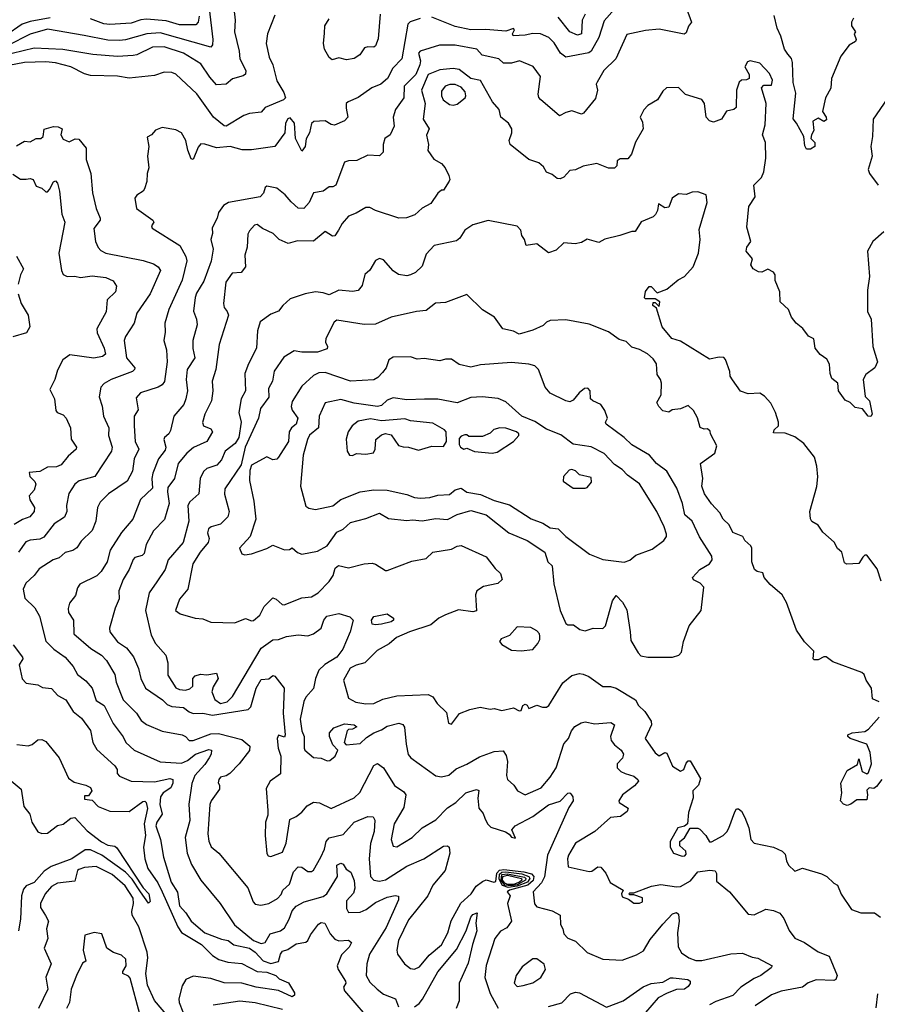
# Model space of a CAD drawing. Extents: x 1995148 to 2088947, y 769131 to 906009.
# Tile 250 of 256: x 2022451 to 2026870, y 835796 to 840867. Entities that reach past the tile are written whole.
import ezdxf

# ---------------------------------------------------------------- set-up
doc = ezdxf.new("R2010")
doc.units = 0

msp = doc.modelspace()

# ---------------------------------------------------------------- linework, layer by layer
at = {"layer": '0CON05XD'}
for points in [[(2023554.2, 840925), (2023562, 840865), (2023557.5, 840805), (2023581.9, 840705), (2023585.6, 840665), (2023615.8, 840605), (2023614, 840586), (2023602.7, 840577.3), (2023547.1, 840562.9), (2023514.3, 840535.7), (2023465, 840532.5), (2023430.9, 840570.9), (2023385, 840640), (2023295, 840694.5), (2023195, 840728.2), (2023135, 840726.4), (2023055, 840686.7), (2023035, 840682.2), (2022955, 840676.9), (2022827.2, 840687.2), (2022673.8, 840713.8), (2022525, 840720), (2022355, 840679.3)], [(2023427.5, 840925), (2023446.9, 840765), (2023445, 840737.5), (2023435, 840726), (2023175, 840798.8), (2023106.1, 840793.9), (2022996.7, 840763.3), (2022965, 840760.8), (2022905, 840762.1), (2022783.5, 840786.5), (2022595, 840818.8), (2022505, 840792.7), (2022389.4, 840735)], [(2025886.7, 840925), (2025912.5, 840855), (2025896.4, 840833.6), (2025885, 840800), (2025875, 840792.5), (2025745, 840818.8), (2025675, 840812), (2025579.7, 840790.3), (2025522.5, 840665), (2025460.6, 840605), (2025426, 840545), (2025422, 840535), (2025428, 840505), (2025418.3, 840461.7), (2025356, 840385), (2025345, 840380.8), (2025295, 840397.5), (2025265, 840390), (2025232, 840372), (2025135, 840456.2), (2025125.8, 840465.8), (2025123.1, 840483.1), (2025133.8, 840575), (2025097, 840627), (2025025.9, 840655.9), (2024985, 840643.8), (2024944, 840644), (2024920, 840665), (2024833.3, 840685), (2024806.7, 840715), (2024695, 840735.5), (2024613.6, 840736.4), (2024515, 840705.6), (2024505.8, 840694.2), (2024515.6, 840655), (2024513.3, 840635), (2024491.2, 840585), (2024431.8, 840525), (2024429.4, 840465), (2024386.9, 840405), (2024375.8, 840365.8), (2024380.5, 840319.5), (2024360, 840275), (2024332, 840255), (2024324.2, 840225), (2024323.3, 840185), (2024305, 840166.7), (2024245, 840170), (2024188.3, 840141.7), (2024145, 840140.8), (2024125, 840134), (2024080, 840015), (2024065, 840006.7), (2024045, 840006.7), (2024015, 839984), (2023965, 839976), (2023942.5, 839925), (2023915, 839895.7), (2023885, 839895.8), (2023849.1, 839929.1), (2023818, 839965), (2023775, 840000), (2023725, 840010), (2023716.2, 840003.8), (2023706.7, 839973.3), (2023690, 839955), (2023526.7, 839925), (2023500.3, 839909.7), (2023476, 839874), (2023468.8, 839845), (2023442, 839795), (2023443.9, 839766.1), (2023436, 839735), (2023447.5, 839685), (2023437, 839623), (2023399.4, 839520.6), (2023361.9, 839458.1), (2023355.7, 839435.7), (2023345.8, 839365.8), (2023362.5, 839325), (2023365.7, 839295), (2023343.1, 839215), (2023343.2, 839173.2), (2023352.9, 839125), (2023313.1, 839065), (2023309.4, 839015), (2023315.5, 838955), (2023307.8, 838915), (2023296.4, 838885), (2023245, 838825.8), (2023228.6, 838751.4), (2023220, 838735), (2023196.7, 838715), (2023193.8, 838705), (2023204.3, 838665), (2023199.8, 838650.2), (2023166.5, 838605), (2023137.8, 838532.2), (2023131.8, 838505), (2023135, 838454), (2023074, 838396), (2023034, 838295), (2022975, 838226.2), (2022917.1, 838135), (2022901.4, 838075), (2022870, 838025), (2022847.6, 838002.4), (2022760.3, 837959.7), (2022748.3, 837941.7), (2022737.7, 837902.3), (2022707.5, 837862.5), (2022700, 837835), (2022702.5, 837815), (2022728, 837775), (2022729.2, 837705), (2022818, 837628), (2022872, 837595), (2022897.4, 837567.4), (2022942, 837495), (2022948, 837455), (2022984.4, 837365), (2023053.3, 837295), (2023077.5, 837257.5), (2023105, 837237.1), (2023185, 837202.9), (2023287.5, 837185), (2023305.8, 837175.8), (2023324.4, 837154.4), (2023345, 837155.6), (2023435, 837188.6), (2023475, 837191.2), (2023595, 837159.5), (2023636.7, 837125), (2023635, 837103.3), (2023581.2, 837035), (2023534.1, 836985.9), (2023515, 836973.3), (2023485, 836966.2), (2023476.7, 836955), (2023473.6, 836936.4), (2023480, 836925), (2023480, 836905), (2023436.9, 836845), (2023430.4, 836825), (2023421, 836675), (2023426.1, 836636.1), (2023437.9, 836607.9), (2023476.2, 836575), (2023625.6, 836395.6), (2023654.4, 836325), (2023665, 836312.5), (2023692.7, 836307.3), (2023734.2, 836315.8), (2023779.1, 836340.9), (2023797.4, 836362.6), (2023807.5, 836385), (2023840.6, 836415), (2023861.9, 836478.1), (2023885, 836504), (2023905, 836502), (2023935, 836480), (2023955, 836480), (2023965, 836486.7), (2024003.1, 836555), (2024021.9, 836595), (2024030.6, 836635), (2024045, 836654.2), (2024118.3, 836671.7), (2024175, 836734.3), (2024245, 836763.8), (2024272.5, 836762.5), (2024280, 836745), (2024276.8, 836686.8), (2024259.2, 836625), (2024251.5, 836545), (2024258, 836455), (2024275.7, 836435.7), (2024305, 836430), (2024335, 836438.1), (2024445, 836508.1), (2024533.3, 836545), (2024635, 836610), (2024655, 836613.3), (2024663.3, 836605), (2024668, 836575), (2024642.5, 836485), (2024580.2, 836409.8), (2024554.4, 836355.6), (2024455, 836231.2), (2024402.2, 836125), (2024394, 836075), (2024397.5, 836055), (2024433.3, 836005), (2024465, 835980), (2024485, 835976.7), (2024510.5, 835989.5), (2024561.3, 836048.7), (2024625, 836102.5), (2024656.5, 836165), (2024673.8, 836226.2), (2024723.1, 836316.9), (2024777.1, 836365), (2024802.5, 836405), (2024835, 836428.6), (2024855, 836437.5), (2024894.7, 836424.7), (2024905, 836428.9), (2024909, 836471), (2024923.1, 836486.9), (2024945, 836490.2), (2025048.6, 836478.6), (2025088.4, 836468.4), (2025100, 836455), (2025095.8, 836434.2), (2025069.9, 836410.1), (2024974.5, 836385), (2024962.9, 836375), (2024978, 836355), (2024963.8, 836315), (2024985.8, 836225), (2024960.6, 836189.4), (2024927.6, 836172.4), (2024899.2, 836135), (2024853.8, 835996.2), (2024846.9, 835935), (2024875, 835852.5), (2024915.8, 835775.8)], [(2025515, 840921.4), (2025461.7, 840861.7), (2025435.3, 840774.7), (2025395.3, 840704.7), (2025382.8, 840697.2), (2025265, 840674.2), (2025237.5, 840695), (2025205, 840747.5), (2025178, 840775), (2025134.6, 840794.6), (2025095, 840796.8), (2025055, 840787.5), (2024994.2, 840784.2), (2024990, 840795), (2025000, 840815), (2024995, 840822.5), (2024955, 840808.9), (2024852.7, 840817.3), (2024775, 840815.6), (2024695, 840832.7), (2024575, 840880.8)], [(2022607.3, 840877.3), (2022505, 840858.6), (2022463.1, 840845), (2022380, 840785)], [(2023765, 840890), (2023727.5, 840795), (2023720.8, 840745), (2023736.2, 840675), (2023756, 840635), (2023775, 840552.5), (2023812.7, 840492.7), (2023821.2, 840465), (2023810, 840455), (2023715.8, 840414.2), (2023695, 840390.8), (2023635.8, 840384.2), (2023605, 840374.2), (2023515, 840318.1), (2023505, 840320), (2023449.2, 840365), (2023362.9, 840485), (2023255, 840587.5), (2023235, 840595.6), (2023195, 840596.9), (2023145, 840579.2), (2023015, 840566.9), (2022955, 840575.7), (2022815, 840580.6), (2022785, 840588.1), (2022713.8, 840625), (2022635.3, 840645.3), (2022585, 840650.4), (2022475, 840646.6), (2022395, 840630.9)], [(2024515, 840872.7), (2024463.4, 840856.6), (2024450.5, 840845), (2024420.5, 840665), (2024372.7, 840617.3), (2024345.6, 840565), (2024311.2, 840535), (2024264.5, 840515.5), (2024195, 840465.8), (2024143.3, 840445), (2024133.8, 840435), (2024132.3, 840412.3), (2024142.5, 840365), (2024125, 840346.7), (2024073.6, 840323.6), (2024055, 840326.7), (2024025, 840346.7), (2023967, 840343), (2023955, 840333.3), (2023944.2, 840285), (2023926.6, 840253.4), (2023922.5, 840215), (2023905, 840190), (2023872.2, 840255), (2023867.3, 840335), (2023845, 840361.5), (2023833.1, 840356.9), (2023820.8, 840335), (2023816.7, 840285), (2023765, 840214), (2023645, 840197.5), (2023596.8, 840196.8), (2023535, 840214.3), (2023465, 840208.1), (2023405, 840226.9), (2023385, 840227.5), (2023369.8, 840210.2), (2023345, 840146.7), (2023335, 840150), (2023317.8, 840195), (2023307.8, 840245), (2023283.8, 840285), (2023255, 840300.8), (2023185, 840312), (2023151.2, 840298.8), (2023130, 840275), (2023108.3, 840261.7), (2023116.4, 840213.6), (2023110, 840165), (2023116.1, 840103.9), (2023107.5, 840075), (2023106.4, 840033.6), (2023093.6, 839996.4), (2023087.5, 839985), (2023055, 839963.3), (2023045, 839947.5), (2023052, 839895), (2023136.7, 839835), (2023142.5, 839825), (2023130, 839805), (2023133.6, 839793.6), (2023276, 839705), (2023307.2, 839647.2), (2023311.9, 839625), (2023288.1, 839525), (2023219.4, 839375), (2023199.4, 839305), (2023201.2, 839258.8), (2023194, 839215), (2023206.9, 839166.9), (2023210.6, 839105), (2023196.4, 839003.6), (2023185, 838987.1), (2023164, 838975), (2023074, 838945), (2023050.9, 838919.1), (2023061.4, 838858.6), (2023041.4, 838825), (2023040.5, 838775), (2023045.6, 838695), (2023064.3, 838655), (2023040, 838605), (2023032.5, 838542.5), (2023005, 838490), (2022908.6, 838425), (2022865, 838382), (2022851.9, 838355), (2022843.1, 838285), (2022825, 838236.7), (2022768, 838182), (2022745, 838148), (2022725, 838134), (2022685, 838123.8), (2022655, 838096.2), (2022623.3, 838085), (2022551.4, 838038.6), (2022526.2, 838005), (2022482, 837965), (2022468.8, 837935), (2022477.9, 837887.9), (2022528.3, 837838.3), (2022553.1, 837795), (2022585, 837666.7), (2022626.2, 837625), (2022686, 837585), (2022726.6, 837536.6), (2022748, 837495), (2022791.7, 837461.7), (2022824.2, 837425), (2022845, 837361.2), (2022886.2, 837335), (2022932.2, 837242.2), (2022984.1, 837174.1), (2022998, 837145), (2023040, 837105), (2023175.5, 837045.5), (2023285, 837037.5), (2023315, 837051.2), (2023356, 837085), (2023425, 837109.2), (2023438.8, 837105), (2023437.5, 837085), (2023427.1, 837065), (2023405, 837031.1), (2023353.8, 836975), (2023337.1, 836932.9), (2023322.7, 836827.3), (2023326.8, 836743.2), (2023303.1, 836655), (2023313.3, 836575), (2023337, 836517), (2023384.3, 836435), (2023483.8, 836315), (2023557.5, 836205), (2023655, 836124.5), (2023695, 836109.2)], [(2023375.7, 840885), (2023370, 840855), (2023358.8, 840841.2), (2023275, 840840.4), (2023205, 840861.2), (2023105, 840869.6), (2023075, 840866.7), (2023025, 840850), (2022915, 840841.8), (2022885, 840846.5), (2022815, 840872.3)], [(2024307.6, 840895), (2024298, 840768), (2024285, 840732.2), (2024275, 840725.6), (2024245, 840727.5), (2024227.7, 840722.3), (2024203.9, 840686.1), (2024175, 840666.7), (2024135, 840660), (2024095, 840671.2), (2024060.7, 840660.7), (2024045, 840672.5), (2024021.2, 840715), (2024016.2, 840745), (2024021.7, 840798.3), (2024023.8, 840835), (2024045, 840872.5)], [(2025364.4, 840895), (2025348.9, 840865), (2025345.9, 840794.1), (2025325, 840787.7), (2025285.4, 840805.4), (2025225, 840879.5)], [(2026746.7, 840875), (2026737.5, 840855), (2026736.7, 840835), (2026757.5, 840805), (2026750, 840795), (2026760, 840765), (2026757.5, 840755), (2026724.1, 840735.9), (2026681.2, 840678.8), (2026633.8, 840565), (2026630, 840515), (2026603.3, 840465), (2026587.5, 840395), (2026606.7, 840365), (2026608.8, 840351.2), (2026593.6, 840343.6), (2026565, 840360), (2026537.5, 840345), (2026543, 840297), (2026530, 840275), (2026527.5, 840255), (2026547.5, 840235), (2026547.5, 840215), (2026525, 840200), (2026505, 840200), (2026497, 840217), (2026491.2, 840265), (2026454, 840334), (2026435.9, 840355.9), (2026449.7, 840489.7), (2026435.8, 840544.2), (2026433, 840647), (2026427.7, 840667.7), (2026409.2, 840689.2), (2026392, 840715), (2026372.5, 840782.5), (2026353.6, 840823.6), (2026339.1, 840889.1)], [(2026635, 839020), (2026626.7, 839045), (2026623.6, 839093.6), (2026609.3, 839119.3), (2026575, 839143.3), (2026550, 839175), (2026543, 839223), (2026515, 839237.5), (2026486.4, 839276.4), (2026452.5, 839305), (2026427.5, 839335), (2026412.5, 839375), (2026370, 839415), (2026367.5, 839465), (2026343.6, 839523.6), (2026343, 839553), (2026335, 839567.5), (2026305, 839582.5), (2026275, 839567.5), (2026258.3, 839568.3), (2026230, 839585), (2026217.5, 839605), (2026227.5, 839635), (2026193.8, 839675), (2026196.7, 839695), (2026217.5, 839725), (2026198.3, 839798.3), (2026208, 839905), (2026240, 839955), (2026234, 840015), (2026273.8, 840055), (2026285.7, 840084.3), (2026295.6, 840154.4), (2026293.8, 840235), (2026277.5, 840275), (2026292, 840325), (2026297.8, 840435), (2026273.8, 840516.2), (2026285, 840530), (2026325, 840530), (2026330, 840555), (2026315, 840590), (2026265, 840643.3), (2026215, 840656.2), (2026200.5, 840649.5), (2026186.7, 840625), (2026208.8, 840585), (2026210, 840565), (2026195, 840556.7), (2026170, 840555), (2026157.5, 840545), (2026143.8, 840505), (2026142.5, 840415), (2026130, 840405), (2026093, 840397), (2026067.5, 840355), (2026025, 840340), (2026005, 840346.2), (2025988.8, 840365), (2025980, 840435), (2025965.8, 840455.8), (2025882, 840482), (2025845, 840518), (2025783, 840517), (2025765, 840500), (2025737.5, 840455), (2025687.5, 840425), (2025666.4, 840403.6), (2025647.5, 840365), (2025660, 840340), (2025663.8, 840305), (2025623.6, 840236.4), (2025603.8, 840175), (2025585, 840150), (2025545, 840150), (2025530, 840140), (2025527.5, 840115), (2025515, 840102.5), (2025485, 840102.5), (2025425, 840126.7), (2025355, 840113.3), (2025315, 840093.3), (2025285, 840090), (2025255, 840057.1), (2025235, 840047.8), (2025220, 840050), (2025195, 840070), (2025165, 840082.5), (2025149.1, 840109.1), (2025125, 840130), (2025075, 840148), (2024977.5, 840225), (2024972.5, 840245), (2024986.7, 840285), (2024986.7, 840305), (2024970, 840335), (2024930, 840365), (2024921.2, 840405), (2024887.1, 840445), (2024824.6, 840554.6), (2024774.8, 840564.8), (2024715, 840610), (2024685, 840615.3), (2024615, 840608.8), (2024555.5, 840585), (2024521.8, 840505), (2024540.9, 840435), (2024530.6, 840355), (2024560, 840305), (2024547, 840273), (2024557.5, 840225), (2024554.4, 840194.4), (2024585, 840148.8), (2024625, 840126), (2024643.8, 840105), (2024662.5, 840065), (2024667.5, 840045), (2024663.3, 840035), (2024635, 839990), (2024625, 839990), (2024605, 839973.3), (2024570, 839920), (2024525, 839896.2), (2024487.7, 839862.3), (2024443.2, 839846.8), (2024405, 839845.7), (2024284.2, 839884.2), (2024255, 839900), (2024235, 839900), (2024185, 839870), (2024145, 839856), (2024112.4, 839817.6), (2024093.8, 839783.8), (2024075, 839753.8), (2024062.3, 839752.3), (2024025, 839776.7), (2023964.1, 839725.9), (2023882.1, 839727.9), (2023835, 839713.8), (2023787.5, 839735), (2023756.1, 839766.1), (2023701.7, 839791.7), (2023675, 839812.5), (2023660.7, 839809.3), (2023635, 839780), (2023627, 839763), (2023623.3, 839695), (2023611.2, 839655), (2023614, 839595), (2023592.5, 839565), (2023545, 839562), (2023513.1, 839515), (2023500.8, 839405), (2023504, 839385), (2023520, 839365), (2023526, 839345), (2023478.1, 839195), (2023461.4, 839065), (2023442.9, 839005), (2023445.7, 838955.7), (2023438.8, 838905), (2023404.1, 838835.9), (2023393.6, 838793.6), (2023397.5, 838775), (2023435, 838760), (2023443.8, 838745), (2023415, 838694.2), (2023346.7, 838663.3), (2023312.9, 838635), (2023268.3, 838581.7), (2023248.6, 838505), (2023215, 838458.8), (2023212.3, 838435), (2023220.7, 838375), (2023197.4, 838292.6), (2023140.8, 838235), (2023102, 838165), (2023092.3, 838117.7), (2023081.7, 838108.3), (2023045, 838098), (2023035, 838086.7), (2023015.7, 838035), (2022984.4, 837985), (2022962, 837925), (2022964, 837885), (2022942.6, 837837.4), (2022913.9, 837733.9), (2022916, 837715), (2022955, 837664), (2023001.7, 837631.7), (2023036.6, 837586.6), (2023063.3, 837525), (2023075.5, 837475), (2023099.2, 837425), (2023186.2, 837365), (2023210, 837340), (2023235, 837330.6), (2023295, 837325.4), (2023325, 837302.9), (2023345, 837293.3), (2023394.6, 837295.4), (2023445, 837285.8), (2023627.5, 837315), (2023641.7, 837328.3), (2023669.4, 837425), (2023695, 837468.8), (2023735, 837473.3), (2023755, 837490), (2023765.9, 837485.9), (2023813.3, 837425), (2023808.5, 837295), (2023818, 837185), (2023815, 837172.5), (2023785, 837182.5), (2023778, 837165), (2023783.5, 837115), (2023796.4, 837075), (2023795, 836982.5), (2023741.2, 836945), (2023721.7, 836908.3), (2023730, 836795), (2023729.3, 836770.7), (2023718, 836735), (2023716, 836665), (2023723.9, 836573.9), (2023730.7, 836560.7), (2023745, 836557.5), (2023805, 836580), (2023824.3, 836625.7), (2023842.3, 836747.7), (2023875, 836763.3), (2023905, 836786.7), (2023932.3, 836817.7), (2023965, 836836.7), (2023995, 836834), (2024055.9, 836804.1), (2024175, 836860), (2024202.8, 836887.2), (2024275, 837026.2), (2024295, 837036), (2024325, 837014), (2024382.6, 836922.6), (2024430.3, 836890.3), (2024440, 836875), (2024429.7, 836810.3), (2024380.5, 836725), (2024364.4, 836645), (2024375, 836611.2), (2024395, 836608), (2024473.8, 836655), (2024525.5, 836704.5), (2024595, 836747.1), (2024655, 836808), (2024698.8, 836835), (2024750, 836885), (2024765, 836891.2), (2024805, 836903.3), (2024817.1, 836897.1), (2024811.4, 836858.6), (2024815.8, 836805.8), (2024838.3, 836778.3), (2024848, 836755), (2024861.2, 836725), (2024878, 836708), (2024953.9, 836683.9), (2024973, 836673), (2024985, 836657.5), (2025005, 836652.5), (2024986.7, 836695), (2025003.3, 836715), (2025095, 836764.4), (2025175, 836824.3), (2025235, 836842.5), (2025275, 836884), (2025285, 836886.2), (2025290.9, 836880.9), (2025301.5, 836865), (2025302.7, 836845), (2025279.6, 836810.4), (2025170.6, 836565), (2025155, 836453.3), (2025138.8, 836421.2), (2025097.1, 836375), (2025103, 836313), (2025115, 836298.8), (2025195, 836277.5), (2025235.9, 836255.9), (2025237, 836207), (2025250, 836185), (2025255, 836160), (2025275, 836137.5), (2025315, 836121.2), (2025375, 836064), (2025455, 836028.8), (2025555, 836023.8), (2025629.1, 836050.9), (2025665, 836072), (2025699.6, 836130.4), (2025765, 836209.5), (2025815, 836262), (2025835, 836270), (2025845, 836260), (2025848.9, 836225), (2025840, 836165), (2025843, 836093), (2025861.3, 836061.3), (2025898.8, 836035), (2025935, 836022.5), (2025965, 836022), (2026115, 836056.1), (2026175, 836060), (2026225, 836038.8), (2026255, 836033.3), (2026327.5, 835995), (2026322.5, 835985), (2026270, 835945), (2026235, 835930), (2026166.7, 835885), (2026125, 835842), (2026038.3, 835811.7), (2026005, 835794)], [(2024685, 840426.2), (2024705, 840432.1), (2024745.4, 840464.6), (2024750, 840475), (2024746, 840496), (2024725, 840518.9), (2024695, 840533.5), (2024666.6, 840533.4), (2024643.8, 840525), (2024625, 840500), (2024624.4, 840475), (2024633.5, 840455), (2024665, 840430), (2024685, 840426.2)], [(2026920.5, 840459.5), (2026848.6, 840355), (2026844.4, 840265), (2026835.6, 840215), (2026842.5, 840165), (2026823.3, 840095), (2026830, 840075), (2026873.8, 840015)], [(2022435, 840217.5), (2022475, 840242.5), (2022505, 840237.5), (2022535, 840256.2), (2022560, 840255), (2022572.5, 840265), (2022577, 840303), (2022625, 840317.1), (2022650, 840315), (2022670, 840305), (2022663.3, 840275), (2022675, 840252.5), (2022705, 840237.5), (2022736.7, 840253.3), (2022755, 840252.5), (2022793.3, 840205), (2022793, 840147), (2022818.1, 840075), (2022825.8, 839975), (2022844.3, 839895), (2022866, 839845), (2022865.8, 839835), (2022832.3, 839792.3), (2022840.8, 839725), (2022855, 839693.3), (2022868.3, 839678.3), (2022894.3, 839664.3), (2023086.8, 839626.8), (2023140.5, 839610.5), (2023165, 839593.8), (2023175.8, 839575), (2023122.9, 839455), (2023054.2, 839355), (2023040.8, 839305), (2022996, 839235), (2022989.2, 839215), (2023000.6, 839125), (2023043.8, 839075), (2023043.3, 839065), (2023032.5, 839055), (2022922.5, 839015), (2022887, 838993), (2022868.8, 838975), (2022860, 838925)], [(2022415, 840071.5), (2022455, 840045.8), (2022484, 840046), (2022505, 840050), (2022520, 840045), (2022535, 840010), (2022565, 840000), (2022585, 839980), (2022595, 839980), (2022605, 839992.5), (2022625, 840032.5), (2022635, 840037.5), (2022645.5, 840025.5), (2022656.9, 839985), (2022668, 839865), (2022683.3, 839825), (2022651.8, 839665), (2022665.8, 839575.8), (2022675.7, 839555.7), (2022695, 839544.2), (2022735, 839546), (2022765, 839538.8), (2022825, 839548.9), (2022895, 839539.2), (2022933, 839523), (2022950, 839495), (2022943.8, 839465), (2022902, 839425), (2022897.3, 839362.7), (2022848.1, 839275), (2022849.4, 839255), (2022886.7, 839175), (2022893.8, 839145), (2022877.6, 839132.4), (2022833.4, 839123.4), (2022709.3, 839140.7), (2022672.5, 839115), (2022645, 839062.5), (2022631.2, 839015), (2022607, 838963), (2022630, 838915), (2022636.7, 838855), (2022643.3, 838845), (2022675, 838832.5), (2022690, 838815), (2022712.5, 838765), (2022716.8, 838706.8), (2022743.8, 838665), (2022741.2, 838655), (2022700.3, 838619.7), (2022665, 838574), (2022640, 838565), (2022595, 838562), (2022555, 838540), (2022500, 838535), (2022502.5, 838515), (2022529.1, 838489.1), (2022534.2, 838475), (2022525.7, 838444.3), (2022500, 838415), (2022502.5, 838395), (2022528, 838355), (2022525.6, 838334.4), (2022503.6, 838306.4), (2022465, 838293.8), (2022422.9, 838267.1)], [(2026888.8, 837975), (2026869.7, 838039.7), (2026815, 838110), (2026805, 838110), (2026795, 838100), (2026775, 838066.7), (2026713.3, 838063.3), (2026700.7, 838070.7), (2026686.7, 838125), (2026665, 838143.3), (2026647.3, 838177.3), (2026588.8, 838228.8), (2026565, 838263.3), (2026532.9, 838282.9), (2026525.9, 838295.9), (2026522.5, 838335), (2026557.4, 838462.6), (2026563, 838513), (2026558, 838568), (2026545.8, 838615), (2026490.8, 838685), (2026445, 838718.6), (2026395, 838737.1), (2026335, 838740), (2026337.5, 838755), (2026360, 838775), (2026361.2, 838795), (2026346, 838845), (2026321.7, 838891.7), (2026288.3, 838928.3), (2026265, 838943.3), (2026205, 838941.2), (2026165, 838954), (2026123, 839013), (2026111.7, 839031.7), (2026110, 839055), (2026087.7, 839117.7), (2026078.3, 839128.3), (2026055, 839130), (2026005, 839118.8), (2025855, 839212), (2025811.2, 839225), (2025761.2, 839285), (2025731.7, 839381.7), (2025712.5, 839395), (2025715, 839410), (2025725, 839410), (2025745, 839390), (2025750, 839415), (2025725, 839430), (2025675, 839430), (2025670, 839435), (2025675, 839467.5), (2025695, 839493.3), (2025705, 839492.5), (2025735, 839460), (2025785, 839480), (2025843.2, 839526.8), (2025876.2, 839545), (2025921.2, 839595), (2025948.1, 839665), (2025956.9, 839735), (2025952.7, 839787.3), (2025992.5, 839925), (2025987.5, 839965), (2025945, 839981.2), (2025915, 839978.8), (2025885, 839966.7), (2025845, 839971.2), (2025812.7, 839947.3), (2025795, 839902.5), (2025775, 839897.5), (2025741.7, 839918.3), (2025737.5, 839885), (2025726.4, 839863.6), (2025715, 839852.5), (2025653.6, 839826.4), (2025623, 839777), (2025605, 839776.7), (2025543.8, 839756.2), (2025465, 839736.7), (2025435, 839720), (2025375, 839736.2), (2025345, 839720), (2025313, 839713), (2025255, 839717.5), (2025215, 839680), (2025176.4, 839666.4), (2025115, 839713.3), (2025060, 839705), (2025051.2, 839735), (2025038, 839755), (2025033.9, 839783.9), (2025015, 839803.3), (2024865, 839833.3), (2024785, 839810), (2024745, 839783.3), (2024717.9, 839742.1), (2024701.2, 839728.8), (2024585.9, 839704.1), (2024545, 839660), (2024525, 839597.5), (2024490, 839565), (2024465, 839552.5), (2024445, 839547.5), (2024403.3, 839555), (2024375, 839573.8), (2024325, 839630), (2024305, 839636.7), (2024285, 839627.5), (2024255, 839577.5), (2024228.8, 839555), (2024215, 839497.5), (2024195, 839472), (2024165, 839468), (2024095, 839474), (2024045, 839450), (2024015, 839461.2), (2023975, 839465.7), (2023922.5, 839455), (2023845, 839428.8), (2023806.2, 839395), (2023785, 839366.7), (2023745, 839351.2), (2023689.3, 839310.7), (2023676.2, 839265), (2023671.2, 839175), (2023630, 839095), (2023611.4, 839045), (2023613.8, 838955), (2023592.9, 838915), (2023580.6, 838845), (2023592.7, 838795), (2023580, 838715), (2023560.6, 838685), (2023509.4, 838645), (2023490.2, 838599.8), (2023467.2, 838572.8), (2023414.4, 838555.6), (2023398.8, 838541.2), (2023380.8, 838505), (2023373.6, 838425), (2023326.9, 838385), (2023316.5, 838365), (2023322.3, 838285), (2023293.8, 838175), (2023216, 838085), (2023200, 838035), (2023158, 837972), (2023117.5, 837915), (2023099.4, 837825), (2023128.3, 837698.3), (2023150, 837655), (2023204, 837595), (2023213.8, 837555), (2023215, 837491.2), (2023255, 837425.8), (2023275, 837416.9), (2023305.6, 837414.4), (2023328.3, 837421.7), (2023343.3, 837435), (2023343.8, 837475), (2023355, 837487.5), (2023383.3, 837496.7), (2023415, 837493.3), (2023465, 837502.5), (2023474, 837475), (2023448.3, 837431.7), (2023441.5, 837405), (2023456.4, 837366.4), (2023485, 837346.1), (2023519.4, 837355), (2023548.2, 837381.8), (2023695, 837631.4), (2023755, 837674.2), (2023785, 837675.7), (2023825, 837690.8), (2023885, 837698.8), (2023935, 837694), (2023965, 837704), (2024005, 837733.8), (2024018, 837775), (2024033.3, 837795), (2024095, 837808.8), (2024151.7, 837791.7), (2024170, 837775), (2024153.8, 837715), (2024115.8, 837625), (2024084.2, 837585), (2024023.4, 837546.6), (2023992.2, 837517.8), (2023974.4, 837474.4), (2023965, 837423.3), (2023925, 837378.8), (2023915, 837356.7), (2023895.7, 837265), (2023904, 837205), (2023917.5, 837175), (2023916, 837115), (2023920.8, 837105), (2023965, 837066.7), (2024005, 837063.3), (2024035, 837050), (2024048.3, 837051.7), (2024076.7, 837075), (2024090, 837105), (2024065, 837132.5), (2024046.7, 837175), (2024047.5, 837195), (2024069.3, 837220.7), (2024125, 837241.2), (2024175, 837236.2), (2024187.5, 837225), (2024166.4, 837213.6), (2024145, 837212.5), (2024137.5, 837205), (2024123.3, 837145), (2024132.5, 837132.5), (2024205, 837140), (2024238.7, 837171.3), (2024275, 837194.2), (2024315, 837209.2), (2024345, 837228.6), (2024405, 837244.2), (2024425, 837238), (2024433.2, 837223.2), (2024443, 837137)], [(2026903.8, 839775), (2026846.7, 839725), (2026820, 839675), (2026829.2, 839545), (2026818.8, 839475), (2026818.8, 839365), (2026837.5, 839325), (2026847.5, 839185), (2026870, 839105), (2026856.7, 839075), (2026810.5, 839039.5), (2026796.2, 839015), (2026807.5, 838927.5), (2026830, 838905), (2026843.3, 838835), (2026835.9, 838824.1), (2026822.5, 838825), (2026793, 838863), (2026755, 838870), (2026730, 838895), (2026705, 838907.5), (2026670, 838955), (2026666.7, 838995), (2026635, 839020)], [(2022435, 839649.2), (2022471.2, 839585), (2022455, 839553.3), (2022442.5, 839505)], [(2022442.4, 839455), (2022458.8, 839405), (2022494.7, 839345), (2022503.8, 839285), (2022485.4, 839254.6), (2022415, 839234.5)], [(2026880, 837355), (2026845, 837370), (2026840, 837425), (2026812.5, 837465), (2026802.5, 837495), (2026790, 837505), (2026640.5, 837560.5), (2026606.4, 837586.4), (2026595, 837586.7), (2026565, 837571.2), (2026545, 837570), (2026540, 837575), (2026542.5, 837615), (2026495, 837663.3), (2026453.9, 837723.9), (2026401.2, 837865), (2026378.8, 837905), (2026318.3, 837958.3), (2026287.5, 837995), (2026279.3, 838019.3), (2026250, 838025), (2026236.4, 838036.4), (2026224, 838075), (2026223.3, 838145), (2026218.3, 838158.3), (2026187.5, 838185), (2026177.5, 838205), (2026126.1, 838226.1), (2026106.2, 838265), (2026076.2, 838295), (2026057.9, 838327.9), (2026015, 838373.8), (2025980, 838425), (2025966, 838465), (2025971.2, 838505), (2025958.3, 838581.7), (2026033.3, 838635), (2026043, 838673), (2026010, 838735), (2026008.3, 838748.3), (2025995, 838760), (2025978.3, 838758.3), (2025957, 838767), (2025943, 838817), (2025923.3, 838855), (2025895, 838880), (2025855, 838863.8), (2025812.7, 838857.3), (2025795, 838846.7), (2025765, 838852.5), (2025743.3, 838875), (2025733.8, 838895), (2025756.2, 838935), (2025758, 838995), (2025753.3, 839015), (2025735, 839040), (2025732.5, 839095), (2025715, 839120), (2025685, 839147.1), (2025645, 839169.2), (2025605, 839181.2), (2025575, 839210), (2025540.3, 839220.3), (2025485, 839260), (2025385, 839300), (2025265, 839322), (2025185, 839317.5), (2025165, 839310), (2025148.3, 839291.7), (2025095, 839267.5), (2025025, 839248), (2024995, 839263.8), (2024940, 839275), (2024896.7, 839335), (2024835, 839373.8), (2024755, 839452.5), (2024645, 839410), (2024592.9, 839407.1), (2024545, 839368.8), (2024495, 839364), (2024365, 839336), (2024285, 839299.4), (2024225, 839297.1), (2024085, 839320), (2024071.3, 839308.7), (2024028.8, 839225), (2024026.4, 839206.4), (2024036.2, 839185), (2024035, 839172.5), (2023985.7, 839154.3), (2023904.2, 839154.2), (2023865, 839162), (2023811.2, 839128.8), (2023762.6, 839057.4), (2023752.9, 839005), (2023732.4, 838967.6), (2023735, 838922.5), (2023691.4, 838865), (2023681.1, 838815), (2023612.1, 838665), (2023591.8, 838575), (2023508.6, 838451.4), (2023507, 838423), (2023529.5, 838335), (2023523.6, 838306.4), (2023485, 838268.6), (2023437.5, 838255), (2023424, 838245), (2023418.8, 838225), (2023428, 838195), (2023422, 838175), (2023380, 838125), (2023342.5, 838065), (2023318, 837935), (2023275, 837883.3), (2023253.3, 837825), (2023277.7, 837807.7), (2023355, 837785.8), (2023395, 837781.2), (2023435, 837763.8), (2023558.8, 837761.2), (2023615, 837783.8), (2023645, 837771.2), (2023655, 837773.8), (2023689.1, 837800.9), (2023710, 837845), (2023755, 837890), (2023772.3, 837882.3), (2023802.5, 837855), (2023813.9, 837853.9), (2023905, 837890), (2023955, 837894.2), (2023988.8, 837915), (2024046.2, 837973.8), (2024065.6, 838005), (2024076.7, 838043.3), (2024094.3, 838055.7), (2024145, 838044.3), (2024225, 838064.3), (2024267.7, 838067.7), (2024285, 838063.8), (2024335, 838030.8), (2024345, 838030.8), (2024471.5, 838078.5), (2024545, 838092), (2024580, 838125), (2024675, 838140), (2024705, 838156.7), (2024725, 838160), (2024855, 838101.2), (2024900.5, 838040.5), (2024927.5, 838015), (2024937.5, 837985), (2024915, 837964.2), (2024841.3, 837948.7), (2024806.7, 837925), (2024800, 837905), (2024805, 837823.3), (2024785, 837818), (2024711.2, 837828.8), (2024645, 837801.9), (2024611.2, 837785), (2024568.5, 837751.5), (2024458.8, 837715), (2024392.5, 837685), (2024355, 837653.3), (2024292.2, 837617.8), (2024230, 837555), (2024185, 837543.3), (2024153.1, 837526.9), (2024118.8, 837465), (2024145, 837372.5), (2024183.1, 837353.1), (2024235, 837344.2), (2024275, 837345.8), (2024322.6, 837367.4), (2024395, 837385.6), (2024555, 837392.5), (2024579.7, 837379.7), (2024601.2, 837345), (2024649.3, 837299.3), (2024660, 837245), (2024675, 837240), (2024716.4, 837293.6), (2024770, 837315), (2024823.9, 837326.1), (2024875, 837316.7), (2024895, 837320), (2024935, 837310), (2024995, 837323.3), (2025025, 837307.5), (2025035, 837310), (2025042.5, 837335), (2025055, 837342.5), (2025066.4, 837336.4), (2025075, 837320), (2025115, 837336.2), (2025145, 837326.2), (2025165, 837326.7), (2025176.7, 837335), (2025248.8, 837451.2), (2025295, 837490), (2025335, 837499.4), (2025355, 837497.1), (2025383.3, 837485), (2025455, 837433.3), (2025495, 837433.3), (2025525, 837424), (2025623.9, 837363.9), (2025640, 837335), (2025671.2, 837305), (2025703.8, 837255), (2025705.8, 837235), (2025674, 837165), (2025725, 837091.2), (2025745, 837076.7), (2025775, 837092.5), (2025785, 837090), (2025815, 837022.5), (2025855, 836997.5), (2025872.5, 837005), (2025885, 837037.5), (2025895, 837050), (2025905, 837050), (2025959.3, 836959.3), (2025948.8, 836925), (2025920, 836895), (2025920.7, 836859.3), (2025896.7, 836785), (2025892.5, 836725), (2025877, 836713), (2025842.5, 836705), (2025802.5, 836635), (2025802.5, 836605), (2025820, 836575), (2025865, 836560), (2025878.3, 836561.7), (2025885, 836570), (2025882.5, 836585), (2025853, 836613), (2025852.5, 836635), (2025876.1, 836653.9), (2025905, 836703.3), (2025945, 836704), (2025955, 836698.8), (2025986.7, 836665), (2026005, 836632.5), (2026015, 836632.5), (2026075, 836666.2), (2026095, 836683.8), (2026105, 836703.3), (2026135, 836787.5), (2026145, 836802.5), (2026155, 836802.5), (2026170.5, 836790.5), (2026187.9, 836757.9), (2026208, 836705), (2026218.8, 836645), (2026235, 836626.7), (2026335, 836606), (2026380, 836585), (2026395, 836570), (2026401.2, 836535), (2026412.7, 836512.7), (2026445, 836482.5), (2026485, 836496.7), (2026582.5, 836467.5), (2026610, 836455), (2026645, 836420), (2026665, 836410), (2026683.9, 836363.9), (2026737.5, 836285), (2026785, 836267.5), (2026855, 836266.7), (2026885.9, 836245.9)], [(2025686.6, 837583.4), (2025815, 837584.2), (2025846.7, 837595), (2025860.9, 837609.1), (2025870.8, 837665), (2025900, 837745), (2025961.9, 837825), (2025976.2, 837945), (2025956.7, 837965), (2025922.7, 837982.7), (2025916.7, 837995), (2025956, 838035), (2026006, 838065), (2026019.2, 838085), (2026017.5, 838105), (2025953.1, 838203.1), (2025915, 838283.8), (2025877.6, 838317.6), (2025865.6, 838375), (2025836.7, 838455), (2025785, 838542.5), (2025731.5, 838581.5), (2025696, 838625), (2025605, 838678), (2025566.2, 838716.2), (2025473.3, 838785), (2025470, 838795), (2025480, 838815), (2025466, 838855), (2025445, 838886.2), (2025403.9, 838903.9), (2025392.5, 838915), (2025390, 838955), (2025378.8, 838968.8), (2025361.7, 838968.3), (2025334.2, 838945.8), (2025302.9, 838907.1), (2025285, 838900), (2025265, 838904.3), (2025185, 838944.2), (2025159.2, 838975), (2025124.2, 839065), (2025104.4, 839084.4), (2025075, 839093.1), (2024985, 839101.9), (2024825, 839089.5), (2024775, 839078), (2024715, 839091.2), (2024675, 839118.8), (2024645, 839118.8), (2024615, 839110), (2024535, 839122.5), (2024499.3, 839119.3), (2024465, 839130.8), (2024375, 839130), (2024352.5, 839115), (2024338.8, 839075), (2024319.5, 839050.5), (2024295.6, 839024.4), (2024275, 839012.9), (2024155, 839005.5), (2024025, 839050), (2023991.4, 839048.6), (2023965.6, 839034.4), (2023905, 838980), (2023855, 838901.2), (2023850.5, 838875), (2023855, 838856.7), (2023884.4, 838815), (2023875.6, 838785), (2023852, 838765), (2023840, 838745), (2023836, 838695), (2023785, 838613.8), (2023775, 838603.8), (2023755, 838601.2), (2023725, 838616.7), (2023645, 838573.3), (2023636.9, 838545), (2023634.4, 838494.4), (2023657.3, 838387.3), (2023667.5, 838295), (2023638.6, 838205), (2023583.3, 838145), (2023595, 838116.7), (2023611.4, 838111.4), (2023645, 838115.8), (2023725, 838143.3), (2023755, 838161.2), (2023815, 838136.7), (2023841.7, 838138.3), (2023855, 838147.5), (2023882.5, 838122.5), (2023905, 838114.3), (2023985, 838129.6), (2024035, 838157.8), (2024085, 838227.5), (2024116.8, 838243.2), (2024155, 838277.5), (2024235, 838298.9), (2024305, 838326.2), (2024351.2, 838298.8), (2024445, 838287.8), (2024475, 838291.9), (2024525, 838286.9), (2024595, 838298.8), (2024655, 838293.1), (2024705, 838318.1), (2024775, 838339.4), (2024855, 838316.7), (2024971.2, 838225), (2025065, 838184.5), (2025156.2, 838125), (2025172.5, 838075), (2025193.9, 838053.9), (2025202.6, 837962.6), (2025235.8, 837825), (2025265, 837757.5), (2025275, 837750), (2025305, 837750), (2025336.7, 837726.7), (2025365, 837720), (2025405, 837733.3), (2025455, 837731.2), (2025468.8, 837745), (2025506, 837875), (2025525, 837902.5), (2025557.3, 837867.3), (2025578.8, 837828.8), (2025596.5, 837715), (2025600.6, 837670.6), (2025636.8, 837606.8), (2025651.7, 837591.7), (2025686.6, 837583.4)], [(2022860, 838925), (2022876.1, 838876.1), (2022882, 838825), (2022910.8, 838765), (2022908.6, 838725), (2022927.1, 838665), (2022924.2, 838645), (2022837.5, 838515), (2022757.5, 838492.5), (2022735.7, 838475), (2022703.3, 838426.7), (2022692.5, 838365), (2022694.2, 838335), (2022682.5, 838305), (2022629.1, 838270.9), (2022575, 838201.5), (2022555, 838191.8), (2022505, 838187.1), (2022481.9, 838178.1), (2022444.5, 838125.5)], [(2025565, 838074.2), (2025595, 838084), (2025625, 838110), (2025709.7, 838140.3), (2025770, 838185), (2025783.3, 838205), (2025783, 838217), (2025772, 838255), (2025734, 838335), (2025645, 838477.5), (2025582.2, 838522.2), (2025555, 838550.8), (2025515, 838575.8), (2025462.4, 838632.4), (2025395, 838668.2), (2025301.9, 838681.9), (2025239.4, 838729.4), (2025165, 838758.2), (2025105, 838798.2), (2025037.5, 838825), (2024955, 838898.8), (2024915.6, 838915.6), (2024834.2, 838924.2), (2024775, 838921.5), (2024705, 838894.4), (2024605, 838912.7), (2024537.2, 838912.8), (2024445, 838909.4), (2024375, 838920), (2024345, 838907.1), (2024315, 838880), (2024294.5, 838874.5), (2024175, 838893.1), (2024105, 838911.1), (2024025, 838893.3), (2023993.3, 838825), (2023990, 838765), (2023945, 838727.1), (2023933.1, 838705), (2023911.1, 838625), (2023897.2, 838465), (2023925, 838362.5), (2023940.8, 838350.8), (2023975, 838344), (2024065, 838364), (2024105, 838395.6), (2024205, 838435.5), (2024275, 838446.4), (2024345, 838443.5), (2024445, 838422), (2024485.8, 838405.8), (2024516.8, 838403.2), (2024565, 838405.7), (2024605, 838419.2), (2024665, 838422), (2024695, 838446.2), (2024725, 838454), (2024755, 838433.3), (2024825, 838422.5), (2024895, 838390.6), (2024975, 838368.9), (2025087, 838297), (2025146.2, 838275), (2025185, 838250), (2025225.6, 838245.6), (2025265.4, 838205.4), (2025386.2, 838115), (2025455, 838087.8), (2025565, 838074.2)], [(2024165, 838623.3), (2024187, 838633), (2024235, 838630), (2024273.6, 838636.4), (2024283.3, 838655), (2024286.7, 838705), (2024315, 838730), (2024335, 838736.2), (2024365, 838730), (2024402.5, 838675), (2024427, 838667), (2024455, 838666.2), (2024505, 838650), (2024575, 838671.2), (2024635, 838670), (2024650, 838695), (2024647.5, 838745), (2024640, 838755), (2024578.8, 838788.8), (2024465, 838801.8), (2024435, 838811.2), (2024315, 838801.4), (2024258.3, 838811.7), (2024195, 838800), (2024163.3, 838775), (2024143.3, 838745), (2024133.6, 838706.4), (2024137.5, 838645), (2024150, 838625), (2024165, 838623.3)], [(2024885, 838634), (2024910.7, 838639.3), (2024995.9, 838694.1), (2025023.3, 838725), (2025022.5, 838735), (2025010, 838745), (2024955, 838764), (2024924.2, 838765.8), (2024893.9, 838756.1), (2024875, 838737.5), (2024835, 838720), (2024765, 838720), (2024755, 838730), (2024745, 838730), (2024725, 838722.5), (2024715, 838710), (2024715, 838680), (2024722.5, 838665), (2024740, 838655), (2024755, 838660), (2024795, 838643.8), (2024885, 838634)], [(2025365, 838453.8), (2025375, 838457.5), (2025397.5, 838485), (2025395, 838510), (2025335, 838523.3), (2025315, 838543.3), (2025295, 838551.2), (2025282.5, 838547.5), (2025253.3, 838515), (2025250.7, 838490.7), (2025303.3, 838455), (2025365, 838453.8)], [(2024285, 837750), (2024266.7, 837755), (2024263.3, 837775), (2024276.4, 837793.6), (2024345, 837807.5), (2024376.7, 837785), (2024376.7, 837775), (2024365, 837766.2), (2024315, 837754.4), (2024285, 837750)], [(2025035, 837616.2), (2025095, 837624), (2025121.2, 837655), (2025131.2, 837675), (2025131.7, 837691.7), (2025128.8, 837705), (2025115, 837720), (2025085, 837737.5), (2025015, 837740), (2024974.1, 837695.9), (2024931.7, 837678.3), (2024923.3, 837665), (2024935, 837650), (2024985, 837620), (2025035, 837616.2)], [(2022418, 837648), (2022466.2, 837585), (2022466.7, 837575), (2022448.8, 837545), (2022463, 837473), (2022485, 837450), (2022545, 837442.5), (2022568.8, 837428.8), (2022615, 837422), (2022647, 837387), (2022688, 837365), (2022726.2, 837305), (2022769.7, 837269.7), (2022815, 837206.7), (2022828.6, 837145), (2022849.1, 837109.1), (2022942, 837025), (2022953.3, 837005), (2022953.3, 836985), (2022965, 836971.2), (2023025.7, 836945.7), (2023145, 836941.8), (2023225, 836959.2), (2023240, 836955), (2023239.4, 836935), (2023229.1, 836910.9), (2023190, 836885), (2023177.3, 836865), (2023172.5, 836825), (2023185.6, 836775), (2023157.1, 836735), (2023152.5, 836715), (2023176.1, 836645), (2023191.8, 836555), (2023231.5, 836425), (2023264.4, 836374.4), (2023275, 836303.8), (2023307.7, 836267.7), (2023335, 836224.5), (2023405, 836165.3), (2023491.4, 836131.4), (2023524.7, 836124.7), (2023555, 836103.5), (2023635, 836084.8), (2023664.2, 836065), (2023705, 836021.1), (2023745, 836007.4), (2023783.9, 836016.1), (2023793.9, 836055), (2023805, 836069.4), (2023831.8, 836078.2), (2023875, 836108), (2023925, 836116.2), (2023936, 836125), (2023949.2, 836155), (2023990.3, 836209.7), (2024005, 836218.1), (2024023.3, 836215), (2024050, 836160), (2024075, 836131.9), (2024095, 836122.5), (2024145, 836127.5), (2024160, 836115), (2024148.6, 836091.4), (2024108.8, 836051.2), (2024086, 835995), (2024092, 835975), (2024130, 835915), (2024131.2, 835905), (2024120, 835885), (2024124, 835865), (2024231.7, 835741.7)], [(2024443, 837137), (2024452.7, 837082.7), (2024465.8, 837065.8), (2024595, 836973.8), (2024625, 836968), (2024662.7, 836977.3), (2024700.7, 837009.3), (2024755, 837032.9), (2024819.3, 837070.7), (2024895, 837098.8), (2024941.7, 837101.7), (2024957.5, 837077.5), (2024963.6, 837046.4), (2024959.2, 836975), (2024964, 836955), (2024996.7, 836925), (2025016.7, 836895), (2025055, 836876), (2025138.3, 836911.7), (2025184.5, 836965.5), (2025215.3, 837014.7), (2025255, 837137.5), (2025278, 837165), (2025294, 837205), (2025312.1, 837227.9), (2025343.2, 837246.8), (2025365, 837250.8), (2025415, 837241.4), (2025497.3, 837247.3), (2025515.7, 837235), (2025495.9, 837175.9), (2025498.6, 837155), (2025515, 837132), (2025550, 837105), (2025561.2, 837085), (2025556.1, 837063.9), (2025530, 837035), (2025530, 837015), (2025547.5, 836995), (2025570, 836985), (2025615, 836971.2), (2025636.7, 836955), (2025640, 836945), (2025618.8, 836921.2), (2025557.5, 836875), (2025537.5, 836845), (2025540, 836835), (2025586.1, 836806.1), (2025580.7, 836789.3), (2025547, 836763), (2025495, 836758.8), (2025415, 836686), (2025315, 836626.2), (2025278.8, 836565), (2025273.8, 836545), (2025277.5, 836505), (2025385, 836480), (2025398.3, 836481.7), (2025430, 836505), (2025445, 836502.5), (2025471.2, 836471.2), (2025493, 836423), (2025560, 836385), (2025552.5, 836365), (2025555, 836350), (2025588.3, 836338.3), (2025615, 836317.5), (2025645, 836317.5), (2025660, 836325), (2025660, 836345), (2025615, 836360), (2025595, 836360), (2025590, 836365), (2025595, 836370), (2025615, 836370), (2025705.9, 836404.1), (2025755, 836413.1), (2025835, 836401.2), (2025855, 836403.6), (2025908.1, 836431.9), (2025945, 836478.1), (2026007, 836487), (2026033.9, 836483.9), (2026040.7, 836470.7), (2026041.4, 836431.4), (2026107.5, 836375), (2026205, 836260), (2026235, 836256.7), (2026295, 836286.7), (2026335, 836280), (2026366.7, 836265), (2026388.3, 836238.3), (2026415, 836176.7), (2026445, 836136.7), (2026494.2, 836114.2), (2026565, 836067.1), (2026622, 836045), (2026663.8, 835945), (2026656.2, 835925), (2026645, 835919.2), (2026555, 835922.9), (2026513.5, 835906.5), (2026485, 835884.4), (2026375, 835863.3), (2026325, 835844.4), (2026240.8, 835789.2)], [(2026892.5, 836955), (2026865, 836917.5), (2026851.7, 836908.3), (2026828.3, 836911.7), (2026815, 836900), (2026820, 836875), (2026815, 836850), (2026765, 836850), (2026733.6, 836826.4), (2026715, 836820), (2026696.4, 836826.4), (2026680, 836845), (2026687.5, 836885), (2026682.5, 836935), (2026715, 837000), (2026768.3, 837031.7), (2026775, 837060), (2026792.5, 836995), (2026815, 836982.5), (2026825, 836990), (2026840, 837035), (2026833, 837093), (2026816.4, 837136.4), (2026730, 837165), (2026717.5, 837175), (2026717.5, 837185), (2026740, 837195), (2026805, 837202), (2026825, 837213.8), (2026880, 837275)], [(2022436.1, 837133.9), (2022495, 837128), (2022515, 837134.2), (2022545, 837158.6), (2022565, 837159.4), (2022585, 837150), (2022655, 837065.8), (2022701.7, 836961.7), (2022731.1, 836941.1), (2022792.5, 836925), (2022815, 836912.5), (2022822.5, 836895), (2022805, 836870), (2022785, 836870), (2022785, 836852.5), (2022825, 836847.5), (2022855.8, 836815.8), (2022915, 836791.4), (2023015, 836789.2), (2023085, 836840.8), (2023095, 836842.5), (2023102.5, 836835), (2023108.9, 836805), (2023093.1, 836725), (2023099.4, 836665), (2023088.1, 836605), (2023095.8, 836545), (2023110.6, 836495), (2023162.5, 836422.5), (2023184.2, 836375), (2023266.2, 836196.2), (2023285.5, 836165.5), (2023387.5, 836105), (2023445, 836048.6), (2023477.6, 836027.6), (2023523, 836013), (2023595, 836005.8), (2023675, 835965.8), (2023725, 835962.5), (2023770, 835945), (2023787.5, 835927.5), (2023836.5, 835906.5), (2023866.8, 835855), (2023866.6, 835843.4), (2023855, 835834.6), (2023785, 835867.7), (2023670, 835885), (2023595, 835905.5), (2023505, 835907.5), (2023435, 835928.9), (2023345, 835941.4), (2023306.2, 835925), (2023288.8, 835891.2), (2023271.5, 835825), (2023272.9, 835805), (2023291.7, 835758.3)], [(2022396.1, 836956.1), (2022459.2, 836905), (2022472.5, 836815), (2022502.5, 836775), (2022512.7, 836735), (2022544.2, 836684.2), (2022565, 836676.2), (2022595, 836677.5), (2022645, 836717.5), (2022675, 836724), (2022715, 836755.7), (2022735, 836757.8), (2022799.1, 836689.1), (2022872.6, 836632.6), (2022905, 836616.3), (2022940.6, 836610.6), (2022951.5, 836601.5), (2023086.8, 836396.8), (2023115.5, 836365), (2023123.8, 836326.2), (2023115, 836316.7), (2023073.9, 836375), (2023030.9, 836440.9), (2022996.8, 836476.8), (2022874.1, 836564.1), (2022815, 836591.8), (2022788.3, 836591.7), (2022720, 836545), (2022613.7, 836506.3), (2022577.5, 836482.5), (2022525, 836423.2), (2022483.8, 836406.2), (2022471.4, 836388.6), (2022460, 836355), (2022455.7, 836235.7), (2022445.5, 836174.5)], [(2023214.7, 835734.7), (2023145, 835815.6), (2023109.7, 835895), (2023101.6, 835955), (2023110.8, 836035), (2023108.5, 836065), (2023064.4, 836195), (2023030, 836255), (2023028.6, 836275), (2023038.1, 836315), (2023035, 836343.3), (2022995, 836407.1), (2022927.5, 836465), (2022845, 836505.5), (2022785, 836501.4), (2022755, 836490), (2022748.8, 836485), (2022735, 836430), (2022645, 836420), (2022615, 836402.5), (2022582.5, 836365), (2022557.5, 836315), (2022557.5, 836295), (2022584.4, 836254.4), (2022599.2, 836225), (2022589.2, 836185), (2022596, 836135), (2022576.7, 836085), (2022613.3, 836005), (2022585.9, 835935.9), (2022595.8, 835875), (2022547.8, 835775)], [(2023695, 836109.2), (2023715.8, 836114.2), (2023741.5, 836158.5), (2023795, 836174.4), (2023815, 836191.1), (2023840, 836235), (2023855, 836278), (2023875, 836302), (2023916.7, 836323.3), (2024015, 836351.9), (2024034.3, 836365), (2024087.8, 836455), (2024085, 836512.5), (2024105, 836523.8), (2024117.7, 836517.7), (2024132.3, 836492.3), (2024157.3, 836477.3), (2024174.4, 836434.4), (2024177.3, 836395), (2024171.2, 836368.8), (2024135, 836330), (2024135, 836290), (2024145, 836268.8), (2024205, 836270.6), (2024235.4, 836284.6), (2024285, 836321.1), (2024345, 836348.9), (2024386.1, 836356.1), (2024402.5, 836352.5), (2024402, 836335), (2024338.8, 836191.2), (2024253.5, 836055), (2024240, 836005), (2024236.9, 835945), (2024255, 835910), (2024292.5, 835875), (2024325, 835849.4), (2024386.7, 835825), (2024402.7, 835782.7)], [(2024968.5, 836398.5), (2024937.8, 836407.8), (2024921.7, 836441.7), (2024922.9, 836467.1), (2024935, 836477.1), (2024955, 836478), (2025037.7, 836467.7), (2025074.3, 836455), (2025079.7, 836445), (2025066.8, 836425), (2025015, 836404.4), (2024968.5, 836398.5)], [(2024985, 836406.2), (2024950.7, 836410.7), (2024931.9, 836435), (2024934.6, 836465), (2024965, 836468.8), (2025051.5, 836451.5), (2025059.1, 836445), (2025057.4, 836435), (2025015, 836412), (2024985, 836406.2)], [(2024965, 836413.1), (2024949.8, 836419.8), (2024939.2, 836435), (2024940.4, 836455), (2024965, 836461), (2025035.9, 836445), (2025037.6, 836435), (2025025.5, 836425), (2024995, 836413.7), (2024965, 836413.1)], [(2024485, 835783.1), (2024509.3, 835800.7), (2024526.8, 835823.2), (2024605, 835964.4), (2024701.5, 836078.5), (2024752.2, 836175), (2024774.6, 836245), (2024785, 836258.9), (2024807.7, 836267.7), (2024801.8, 836215), (2024806.9, 836175), (2024783.8, 836105), (2024762.2, 836007.8), (2024715.6, 835905), (2024715.7, 835815), (2024700, 835775)], [(2023070, 835745), (2023020.3, 835930.3), (2023011.9, 835941.9), (2022982.5, 835955), (2022982.5, 835965), (2023000, 835995), (2022998.3, 836028.3), (2022975, 836050), (2022935, 836062.5), (2022900, 836085), (2022875, 836160), (2022835, 836166.7), (2022787, 836153), (2022778.8, 836075), (2022791.7, 836018.3), (2022775, 836007.5), (2022743.1, 835945), (2022715.8, 835875), (2022707.5, 835805), (2022692, 835775)], [(2025015, 835888.8), (2025045, 835892.5), (2025095, 835906.9), (2025136.2, 835935), (2025160, 835975), (2025153, 836003), (2025115, 836030), (2025095, 836030), (2025040.5, 835989.5), (2025008.8, 835945), (2024998.8, 835905), (2025015, 835888.8)], [(2025175, 835785.6), (2025245, 835804), (2025289.5, 835850.5), (2025315, 835858.8), (2025335, 835856.2), (2025475, 835782.2), (2025560, 835815), (2025663.2, 835886.8), (2025705, 835903.4), (2025765, 835910.8), (2025805, 835932.2), (2025817.5, 835932.5), (2025893.7, 835923.7), (2025905.5, 835915.5), (2025905, 835903.3), (2025895, 835887.5), (2025876.2, 835875), (2025835, 835872.2), (2025786.7, 835853.3), (2025740.7, 835829.3), (2025675.7, 835755)], [(2026870.5, 835849.5), (2026861.7, 835778.3)], [(2023805, 835770), (2023664.5, 835804.5), (2023585, 835812.2), (2023447.3, 835792.7)]]:
    msp.add_lwpolyline(points, dxfattribs=at)

doc.saveas('drawing.dxf')
